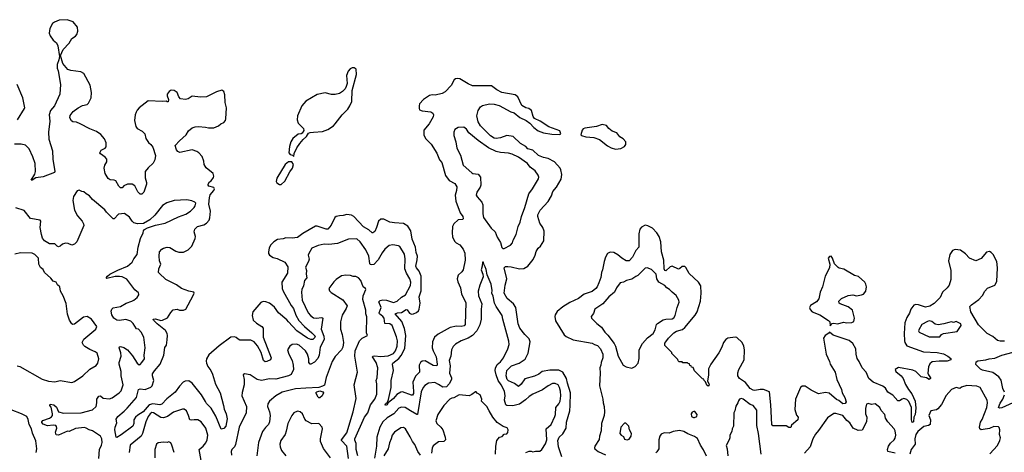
# Model space of a CAD drawing. Extents: x 2293878 to 2522763, y 823964 to 1006972.
# Tile 235 of 256: x 2334434 to 2345391, y 1000126 to 1004934. Entities that reach past the tile are written whole.
import ezdxf

# ---------------------------------------------------------------- set-up
doc = ezdxf.new("R2010")
doc.units = 0

msp = doc.modelspace()

# ---------------------------------------------------------------- linework, layer by layer
at = {"layer": '0CON20XD'}
for points in [[(2335375, 1003285), (2335383, 1003317), (2335405, 1003355), (2335404, 1003385), (2335386, 1003406), (2335333, 1003443), (2335328, 1003455), (2335340, 1003485), (2335384, 1003506), (2335398, 1003522), (2335398, 1003565), (2335379, 1003609), (2335337, 1003657), (2335290, 1003690), (2335215, 1003720), (2335107, 1003777), (2335065, 1003793), (2335025, 1003799), (2335010, 1003810), (2334993, 1003843), (2334995, 1003870), (2335031, 1003915), (2335085, 1003956), (2335135, 1003979), (2335185, 1003991), (2335200, 1004005), (2335231, 1004065), (2335234, 1004125), (2335217, 1004207), (2335147, 1004337), (2335115, 1004353), (2335002, 1004368), (2334971, 1004381), (2334916, 1004446), (2334888, 1004535), (2334919, 1004601), (2334986, 1004674), (2335016, 1004725), (2335055, 1004750), (2335071, 1004769), (2335080, 1004805), (2335079, 1004849), (2335031, 1004911), (2334964, 1004934), (2334875, 1004928), (2334823, 1004907), (2334800, 1004890), (2334768, 1004835), (2334762, 1004785), (2334773, 1004753), (2334808, 1004708), (2334845, 1004675), (2334860, 1004645), (2334877, 1004525), (2334871, 1004489), (2334850, 1004435), (2334852, 1004395), (2334862, 1004365), (2334889, 1004215), (2334882, 1004105), (2334822, 1003975), (2334776, 1003924), (2334763, 1003875), (2334770, 1003805), (2334756, 1003684), (2334757, 1003607), (2334798, 1003475), (2334803, 1003385), (2334824, 1003246), (2334820, 1003235), (2334695, 1003188), (2334615, 1003178), (2334575, 1003152), (2334562, 1003152), (2334603, 1003217), (2334610, 1003245), (2334605, 1003335), (2334581, 1003411), (2334538, 1003498), (2334498, 1003538), (2334451, 1003551), (2334375, 1003549)], [(2337485, 1003412), (2337489, 1003445), (2337520, 1003510), (2337552, 1003558), (2337588, 1003602), (2337625, 1003634), (2337649, 1003671), (2337665, 1003679), (2337705, 1003684), (2337805, 1003691), (2337862, 1003715), (2337926, 1003754), (2337946, 1003775), (2338022, 1003878), (2338085, 1003939), (2338109, 1003975), (2338131, 1004025), (2338134, 1004145), (2338182, 1004325), (2338177, 1004385), (2338158, 1004398), (2338135, 1004400), (2338112, 1004388), (2338090, 1004360), (2338070, 1004315), (2338077, 1004225), (2338069, 1004191), (2338056, 1004164), (2338025, 1004134), (2337993, 1004115), (2337945, 1004102), (2337905, 1004103), (2337835, 1004120), (2337745, 1004103), (2337620, 1004030), (2337574, 1003976), (2337525, 1003866), (2337521, 1003821), (2337534, 1003785), (2337591, 1003725), (2337598, 1003702), (2337579, 1003671), (2337566, 1003664), (2337535, 1003662), (2337475, 1003613), (2337451, 1003575), (2337438, 1003525), (2337430, 1003455), (2337445, 1003436), (2337469, 1003429), (2337485, 1003412)], [(2334409, 1003821), (2334488, 1003945), (2334491, 1003955), (2334469, 1004065), (2334405, 1004212)], [(2340367, 1003025), (2340409, 1003071), (2340459, 1003161), (2340467, 1003215), (2340458, 1003265), (2340448, 1003285), (2340385, 1003355), (2340315, 1003392), (2340265, 1003402), (2340207, 1003425), (2340145, 1003483), (2340090, 1003500), (2340065, 1003525), (2340009, 1003559), (2339925, 1003635), (2339854, 1003646), (2339785, 1003620), (2339735, 1003612), (2339715, 1003617), (2339675, 1003644), (2339564, 1003754), (2339535, 1003799), (2339521, 1003865), (2339537, 1003925), (2339564, 1003965), (2339585, 1003980), (2339615, 1003986), (2339665, 1003999), (2339715, 1003995), (2339770, 1003980), (2339899, 1003909), (2339937, 1003897), (2340001, 1003845), (2340072, 1003812), (2340113, 1003783), (2340155, 1003735), (2340205, 1003699), (2340265, 1003677), (2340355, 1003660), (2340443, 1003657), (2340458, 1003665), (2340445, 1003697), (2340323, 1003743), (2340225, 1003807), (2340165, 1003837), (2340148, 1003858), (2340129, 1003925), (2340102, 1003945), (2340065, 1003956), (2340021, 1003981), (2339976, 1004076), (2339947, 1004097), (2339800, 1004125), (2339745, 1004153), (2339685, 1004198), (2339475, 1004200), (2339425, 1004221), (2339334, 1004275), (2339305, 1004282), (2339285, 1004278), (2339271, 1004265), (2339237, 1004203), (2339169, 1004131), (2339135, 1004114), (2339056, 1004094), (2339025, 1004099), (2338995, 1004091), (2338927, 1004045), (2338885, 1003997), (2338879, 1003975), (2338879, 1003945), (2338885, 1003932), (2338915, 1003922), (2339009, 1003909), (2339032, 1003895), (2339040, 1003875), (2339036, 1003855), (2338990, 1003775), (2338931, 1003705), (2338931, 1003649), (2338955, 1003610), (2339012, 1003552), (2339075, 1003450), (2339106, 1003375), (2339132, 1003345), (2339172, 1003202), (2339215, 1003148), (2339276, 1003115), (2339298, 1003075), (2339297, 1003035), (2339279, 1002985), (2339288, 1002915), (2339335, 1002786), (2339366, 1002745), (2339371, 1002725), (2339365, 1002714), (2339315, 1002710), (2339265, 1002665), (2339251, 1002635), (2339247, 1002565), (2339252, 1002522), (2339273, 1002473), (2339292, 1002452), (2339331, 1002431), (2339368, 1002385), (2339388, 1002338), (2339391, 1002261), (2339368, 1002152), (2339355, 1002132), (2339314, 1002096), (2339304, 1002055), (2339310, 1002020), (2339340, 1001955), (2339352, 1001885), (2339400, 1001790), (2339393, 1001547), (2339379, 1001531), (2339348, 1001522), (2339295, 1001526), (2339226, 1001514), (2339092, 1001438), (2339051, 1001405), (2339028, 1001355), (2339026, 1001285), (2339034, 1001255), (2339070, 1001185), (2339080, 1001105), (2339075, 1001088), (2339035, 1001091), (2338945, 1001141), (2338915, 1001140), (2338895, 1001125), (2338879, 1001095), (2338882, 1001015), (2338839, 1000971), (2338809, 1000905), (2338817, 1000803), (2338815, 1000781), (2338805, 1000762), (2338795, 1000760), (2338696, 1000796), (2338675, 1000793), (2338633, 1000767), (2338595, 1000724), (2338535, 1000675), (2338524, 1000655), (2338506, 1000646), (2338501, 1000652), (2338507, 1000665), (2338528, 1000682), (2338539, 1000711), (2338568, 1000845), (2338570, 1000925), (2338593, 1001035), (2338582, 1001105), (2338588, 1001115), (2338652, 1001168), (2338678, 1001202), (2338719, 1001281), (2338730, 1001425), (2338718, 1001502), (2338688, 1001578), (2338613, 1001665), (2338639, 1001675), (2338685, 1001681), (2338735, 1001713), (2338745, 1001710), (2338773, 1001673), (2338795, 1001662), (2338815, 1001664), (2338851, 1001679), (2338871, 1001699), (2338881, 1001715), (2338892, 1001785), (2338879, 1001855), (2338901, 1001919), (2338902, 1002082), (2338879, 1002139), (2338850, 1002175), (2338842, 1002195), (2338859, 1002265), (2338860, 1002305), (2338845, 1002345), (2338840, 1002405), (2338802, 1002495), (2338787, 1002587), (2338755, 1002638), (2338705, 1002667), (2338605, 1002676), (2338555, 1002685), (2338485, 1002715), (2338453, 1002715), (2338428, 1002695), (2338406, 1002624), (2338385, 1002580), (2338365, 1002566), (2338355, 1002566), (2338318, 1002598), (2338261, 1002631), (2338151, 1002745), (2338125, 1002763), (2338075, 1002769), (2338035, 1002757), (2337995, 1002755), (2337955, 1002746), (2337940, 1002735), (2337901, 1002649), (2337865, 1002606), (2337845, 1002606), (2337745, 1002638), (2337725, 1002639), (2337584, 1002556), (2337525, 1002514), (2337465, 1002505), (2337395, 1002509), (2337365, 1002497), (2337305, 1002489), (2337264, 1002466), (2337225, 1002426), (2337209, 1002395), (2337203, 1002355), (2337204, 1002334), (2337214, 1002315), (2337255, 1002290), (2337298, 1002278), (2337385, 1002237), (2337417, 1002187), (2337416, 1002115), (2337352, 1002015), (2337354, 1001945), (2337367, 1001915), (2337456, 1001756), (2337481, 1001725), (2337509, 1001649), (2337540, 1001590), (2337602, 1001522), (2337687, 1001455), (2337721, 1001415), (2337715, 1001398), (2337695, 1001379), (2337675, 1001378), (2337639, 1001395), (2337518, 1001475), (2337425, 1001577), (2337409, 1001599), (2337315, 1001675), (2337270, 1001740), (2337249, 1001759), (2337214, 1001784), (2337175, 1001798), (2337145, 1001802), (2337119, 1001791), (2337030, 1001685), (2337023, 1001645), (2337034, 1001594), (2337071, 1001561), (2337130, 1001525), (2337144, 1001505), (2337144, 1001404), (2337234, 1001175), (2337225, 1001155), (2337185, 1001135), (2337165, 1001132), (2337149, 1001145), (2337120, 1001235), (2337079, 1001309), (2337045, 1001353), (2337005, 1001371), (2336885, 1001372), (2336864, 1001384), (2336845, 1001403), (2336825, 1001410), (2336785, 1001405), (2336655, 1001310), (2336540, 1001210), (2336515, 1001165), (2336510, 1001140), (2336512, 1001115), (2336529, 1001079), (2336562, 1001035), (2336581, 1000995), (2336612, 1000882), (2336665, 1000785), (2336702, 1000645), (2336708, 1000605), (2336733, 1000555), (2336745, 1000498), (2336727, 1000415), (2336705, 1000389), (2336675, 1000382), (2336617, 1000527), (2336566, 1000616), (2336515, 1000668), (2336502, 1000692), (2336459, 1000765), (2336355, 1000895), (2336315, 1000921), (2336275, 1000915), (2336255, 1000904), (2336211, 1000859), (2336163, 1000795), (2336070, 1000720), (2336015, 1000661), (2335995, 1000653), (2335915, 1000666), (2335877, 1000653), (2335809, 1000575), (2335750, 1000540), (2335724, 1000516), (2335706, 1000485), (2335704, 1000445), (2335694, 1000415), (2335565, 1000318), (2335515, 1000290), (2335508, 1000295), (2335493, 1000375), (2335496, 1000405), (2335516, 1000454), (2335509, 1000495), (2335528, 1000525), (2335597, 1000583), (2335632, 1000615), (2335735, 1000735), (2335756, 1000824), (2335775, 1000830), (2335831, 1000825), (2335895, 1000850), (2335909, 1000865), (2335927, 1000925), (2335912, 1000975), (2335913, 1000997), (2335935, 1001032), (2335998, 1001105), (2336039, 1001205), (2336051, 1001289), (2336067, 1001315), (2336077, 1001375), (2336080, 1001425), (2336076, 1001445), (2336058, 1001478), (2335964, 1001555), (2335923, 1001595), (2335921, 1001605), (2335945, 1001608), (2336005, 1001591), (2336025, 1001594), (2336081, 1001619), (2336115, 1001681), (2336142, 1001708), (2336185, 1001717), (2336213, 1001707), (2336256, 1001706), (2336285, 1001716), (2336365, 1001870), (2336376, 1001895), (2336373, 1001905), (2336316, 1001916), (2336235, 1001946), (2336178, 1001988), (2336061, 1002045), (2335988, 1002115), (2335980, 1002125), (2335982, 1002165), (2336004, 1002215), (2335990, 1002255), (2335986, 1002305), (2335992, 1002355), (2336017, 1002385), (2336035, 1002396), (2336075, 1002406), (2336105, 1002401), (2336172, 1002362), (2336205, 1002351), (2336259, 1002351), (2336308, 1002375), (2336350, 1002415), (2336388, 1002502), (2336390, 1002525), (2336375, 1002575), (2336384, 1002606), (2336414, 1002636), (2336485, 1002655), (2336515, 1002672), (2336542, 1002705), (2336550, 1002730), (2336557, 1002805), (2336540, 1002885), (2336545, 1002955), (2336553, 1002987), (2336595, 1003037), (2336601, 1003055), (2336595, 1003067), (2336540, 1003085), (2336531, 1003095), (2336531, 1003105), (2336545, 1003130), (2336566, 1003144), (2336591, 1003179), (2336595, 1003195), (2336588, 1003225), (2336509, 1003289), (2336488, 1003325), (2336485, 1003362), (2336465, 1003415), (2336427, 1003455), (2336405, 1003469), (2336355, 1003487), (2336215, 1003459), (2336195, 1003469), (2336178, 1003488), (2336166, 1003534), (2336212, 1003588), (2336286, 1003654), (2336313, 1003697), (2336355, 1003732), (2336388, 1003742), (2336425, 1003745), (2336501, 1003741), (2336535, 1003731), (2336595, 1003733), (2336646, 1003755), (2336672, 1003778), (2336705, 1003792), (2336724, 1003815), (2336729, 1003831), (2336735, 1003955), (2336720, 1004015), (2336717, 1004097), (2336706, 1004136), (2336685, 1004149), (2336625, 1004132), (2336512, 1004078), (2336445, 1004072), (2336355, 1004084), (2336308, 1004055), (2336278, 1004048), (2336225, 1004056), (2336205, 1004076), (2336185, 1004125), (2336155, 1004146), (2336121, 1004149), (2336099, 1004135), (2336076, 1004105), (2336076, 1004086), (2336090, 1004045), (2336085, 1004020), (2336075, 1004020), (2336065, 1004030), (2336025, 1004023), (2335865, 1004033), (2335765, 1003955), (2335742, 1003928), (2335732, 1003905), (2335719, 1003875), (2335712, 1003815), (2335725, 1003745), (2335743, 1003723), (2335796, 1003695), (2335826, 1003666), (2335838, 1003615), (2335868, 1003568), (2335895, 1003548), (2335916, 1003516), (2335944, 1003425), (2335939, 1003375), (2335921, 1003339), (2335863, 1003287), (2335832, 1003245), (2335829, 1003175), (2335846, 1003126), (2335847, 1003105), (2335815, 1003015), (2335795, 1002996), (2335775, 1002996), (2335750, 1003020), (2335715, 1003086), (2335685, 1003106), (2335634, 1003104), (2335594, 1003086), (2335575, 1003064), (2335558, 1003065), (2335537, 1003085), (2335505, 1003142), (2335485, 1003150), (2335443, 1003153), (2335419, 1003169), (2335385, 1003224), (2335375, 1003285)], [(2341065, 1003495), (2341125, 1003504), (2341165, 1003526), (2341180, 1003545), (2341179, 1003575), (2341150, 1003610), (2341112, 1003632), (2341078, 1003678), (2341028, 1003695), (2340991, 1003725), (2340966, 1003756), (2340915, 1003769), (2340855, 1003746), (2340722, 1003728), (2340705, 1003720), (2340693, 1003705), (2340678, 1003655), (2340686, 1003646), (2340735, 1003631), (2340825, 1003623), (2340885, 1003601), (2340975, 1003532), (2341015, 1003509), (2341065, 1003495)], [(2339811, 1002391), (2339825, 1002392), (2339895, 1002429), (2339918, 1002455), (2339926, 1002484), (2339959, 1002545), (2339981, 1002635), (2340005, 1002685), (2340017, 1002745), (2340054, 1002845), (2340100, 1003000), (2340142, 1003055), (2340208, 1003165), (2340212, 1003185), (2340205, 1003205), (2340172, 1003255), (2340116, 1003295), (2340084, 1003335), (2339984, 1003404), (2339915, 1003440), (2339875, 1003450), (2339786, 1003456), (2339738, 1003468), (2339650, 1003510), (2339535, 1003591), (2339434, 1003675), (2339405, 1003716), (2339375, 1003738), (2339315, 1003734), (2339276, 1003714), (2339264, 1003685), (2339264, 1003645), (2339287, 1003577), (2339300, 1003505), (2339338, 1003428), (2339368, 1003318), (2339465, 1003231), (2339476, 1003224), (2339535, 1003216), (2339564, 1003185), (2339566, 1003095), (2339558, 1003072), (2339521, 1003015), (2339514, 1002985), (2339524, 1002965), (2339576, 1002905), (2339590, 1002875), (2339587, 1002775), (2339597, 1002735), (2339682, 1002615), (2339726, 1002575), (2339747, 1002517), (2339786, 1002456), (2339800, 1002400), (2339811, 1002391)], [(2337325, 1003102), (2337345, 1003103), (2337385, 1003138), (2337439, 1003241), (2337470, 1003285), (2337480, 1003325), (2337463, 1003353), (2337425, 1003353), (2337387, 1003325), (2337295, 1003171), (2337290, 1003135), (2337295, 1003122), (2337325, 1003102)], [(2336201, 1002741), (2336285, 1002774), (2336334, 1002806), (2336376, 1002845), (2336388, 1002865), (2336393, 1002895), (2336385, 1002906), (2336351, 1002921), (2336295, 1002932), (2336154, 1002926), (2336071, 1002899), (2336025, 1002869), (2335939, 1002761), (2335881, 1002709), (2335812, 1002668), (2335745, 1002666), (2335705, 1002676), (2335685, 1002694), (2335658, 1002738), (2335599, 1002779), (2335535, 1002774), (2335485, 1002721), (2335475, 1002720), (2335400, 1002795), (2335382, 1002822), (2335246, 1002936), (2335212, 1002975), (2335175, 1002997), (2335150, 1003020), (2335125, 1003026), (2335095, 1003039), (2335075, 1003031), (2335035, 1002969), (2335025, 1002925), (2335044, 1002815), (2335078, 1002755), (2335128, 1002695), (2335144, 1002664), (2335147, 1002645), (2335069, 1002465), (2335045, 1002440), (2335015, 1002429), (2334975, 1002446), (2334945, 1002449), (2334912, 1002438), (2334885, 1002416), (2334865, 1002411), (2334853, 1002415), (2334825, 1002444), (2334765, 1002443), (2334710, 1002475), (2334688, 1002505), (2334677, 1002545), (2334664, 1002625), (2334668, 1002695), (2334662, 1002705), (2334555, 1002725), (2334484, 1002814), (2334392, 1002842)], [(2340468, 1000075), (2340430, 1000185), (2340424, 1000256), (2340438, 1000295), (2340478, 1000332), (2340517, 1000395), (2340521, 1000459), (2340555, 1000585), (2340562, 1000645), (2340564, 1000785), (2340529, 1000895), (2340521, 1000945), (2340478, 1001018), (2340435, 1001039), (2340335, 1001040), (2340247, 1001023), (2340211, 1000995), (2340165, 1000973), (2340056, 1000943), (2340015, 1000883), (2339985, 1000858), (2339940, 1000890), (2339875, 1000920), (2339860, 1000935), (2339848, 1000975), (2339855, 1001033), (2339907, 1001085), (2339994, 1001116), (2340061, 1001159), (2340091, 1001229), (2340116, 1001355), (2340105, 1001385), (2340055, 1001435), (2340000, 1001505), (2339981, 1001555), (2339954, 1001734), (2339929, 1001775), (2339858, 1001835), (2339826, 1001895), (2339836, 1001985), (2339854, 1002055), (2339827, 1002175), (2339840, 1002190), (2339865, 1002192), (2339905, 1002188), (2339995, 1002163), (2340045, 1002170), (2340089, 1002195), (2340150, 1002270), (2340172, 1002315), (2340182, 1002358), (2340205, 1002395), (2340229, 1002415), (2340267, 1002475), (2340272, 1002585), (2340255, 1002625), (2340223, 1002673), (2340202, 1002745), (2340202, 1002765), (2340225, 1002815), (2340316, 1002914), (2340351, 1002975), (2340367, 1003025)], [(2335314, 1000055), (2335321, 1000155), (2335344, 1000205), (2335351, 1000235), (2335348, 1000275), (2335334, 1000305), (2335245, 1000365), (2335206, 1000375), (2335175, 1000395), (2335155, 1000400), (2335055, 1000391), (2334985, 1000356), (2334965, 1000361), (2334865, 1000317), (2334840, 1000320), (2334832, 1000348), (2334848, 1000395), (2334845, 1000413), (2334835, 1000422), (2334807, 1000427), (2334745, 1000420), (2334695, 1000439), (2334679, 1000455), (2334679, 1000465), (2334692, 1000478), (2334765, 1000505), (2334790, 1000520), (2334800, 1000535), (2334801, 1000555), (2334786, 1000626), (2334768, 1000645), (2334768, 1000655), (2334775, 1000660), (2334815, 1000654), (2334845, 1000626), (2334866, 1000576), (2334921, 1000561), (2335117, 1000563), (2335245, 1000597), (2335285, 1000635), (2335293, 1000675), (2335292, 1000715), (2335315, 1000749), (2335335, 1000752), (2335365, 1000729), (2335435, 1000719), (2335465, 1000730), (2335540, 1000785), (2335562, 1000808), (2335586, 1000875), (2335565, 1000975), (2335564, 1001025), (2335542, 1001105), (2335542, 1001125), (2335565, 1001195), (2335560, 1001230), (2335541, 1001285), (2335545, 1001299), (2335555, 1001302), (2335595, 1001291), (2335635, 1001264), (2335689, 1001199), (2335742, 1001115), (2335765, 1001099), (2335775, 1001101), (2335795, 1001122), (2335822, 1001165), (2335819, 1001205), (2335829, 1001285), (2335817, 1001405), (2335785, 1001459), (2335755, 1001494), (2335735, 1001498), (2335698, 1001558), (2335672, 1001582), (2335615, 1001600), (2335545, 1001591), (2335515, 1001595), (2335483, 1001615), (2335459, 1001655), (2335454, 1001696), (2335460, 1001715), (2335475, 1001730), (2335555, 1001746), (2335618, 1001782), (2335683, 1001807), (2335706, 1001815), (2335742, 1001845), (2335760, 1001875), (2335760, 1001885), (2335755, 1001898), (2335715, 1001930), (2335625, 1002050), (2335575, 1002075), (2335545, 1002081), (2335495, 1002080), (2335405, 1002058), (2335398, 1002065), (2335411, 1002085), (2335436, 1002105), (2335525, 1002150), (2335635, 1002195), (2335685, 1002240), (2335703, 1002277), (2335741, 1002325), (2335751, 1002405), (2335779, 1002501), (2335809, 1002565), (2335813, 1002587), (2335825, 1002601), (2335855, 1002619), (2335945, 1002651), (2336055, 1002673), (2336201, 1002741)], [(2345395, 1001360), (2345345, 1001362), (2345315, 1001369), (2345265, 1001412), (2345200, 1001445), (2345105, 1001541), (2345017, 1001685), (2345007, 1001745), (2345025, 1001766), (2345107, 1001823), (2345150, 1001870), (2345176, 1001915), (2345205, 1001949), (2345286, 1001984), (2345307, 1002025), (2345317, 1002175), (2345309, 1002245), (2345266, 1002325), (2345245, 1002347), (2345225, 1002357), (2345195, 1002349), (2345132, 1002278), (2345075, 1002254), (2345005, 1002284), (2344961, 1002331), (2344905, 1002372), (2344845, 1002379), (2344815, 1002370), (2344786, 1002325), (2344770, 1002255), (2344797, 1002145), (2344796, 1002045), (2344776, 1001985), (2344755, 1001955), (2344705, 1001907), (2344679, 1001845), (2344610, 1001780), (2344562, 1001748), (2344515, 1001740), (2344435, 1001766), (2344405, 1001768), (2344385, 1001762), (2344351, 1001715), (2344335, 1001671), (2344306, 1001624), (2344286, 1001565), (2344278, 1001445), (2344280, 1001365), (2344285, 1001345), (2344308, 1001308), (2344493, 1001243), (2344645, 1001233), (2344715, 1001219), (2344762, 1001195), (2344795, 1001170), (2344797, 1001155), (2344755, 1001138), (2344665, 1001140), (2344589, 1001131), (2344562, 1001108), (2344546, 1001074), (2344542, 1001005), (2344546, 1000986), (2344570, 1000955), (2344570, 1000945), (2344555, 1000934), (2344524, 1000954), (2344465, 1000966), (2344405, 1001025), (2344375, 1001040), (2344215, 1001067), (2344176, 1001045), (2344184, 1001025), (2344243, 1000975), (2344266, 1000946), (2344291, 1000881), (2344324, 1000824), (2344362, 1000775), (2344400, 1000695), (2344406, 1000615), (2344400, 1000545), (2344383, 1000517), (2344379, 1000465), (2344365, 1000458), (2344360, 1000485), (2344360, 1000625), (2344329, 1000689), (2344305, 1000712), (2344275, 1000722), (2344255, 1000718), (2344225, 1000696), (2344205, 1000699), (2344151, 1000761), (2344095, 1000795), (2344069, 1000839), (2344039, 1000859), (2343933, 1000905), (2343885, 1000945), (2343853, 1001015), (2343809, 1001065), (2343778, 1001135), (2343755, 1001167), (2343741, 1001215), (2343740, 1001275), (2343705, 1001336), (2343665, 1001368), (2343486, 1001426), (2343445, 1001460), (2343440, 1001450), (2343398, 1001425), (2343380, 1001395), (2343409, 1001215), (2343446, 1001136), (2343455, 1001105), (2343508, 1001015), (2343528, 1000935), (2343578, 1000825), (2343588, 1000785), (2343615, 1000735), (2343630, 1000685), (2343621, 1000669), (2343595, 1000666), (2343551, 1000701), (2343525, 1000713), (2343444, 1000784), (2343401, 1000789), (2343325, 1000775), (2343241, 1000815), (2343175, 1000861), (2343141, 1000859), (2343122, 1000845), (2343069, 1000715), (2343060, 1000600), (2343080, 1000540), (2343096, 1000516), (2343092, 1000485), (2343022, 1000428), (2343015, 1000400), (2342995, 1000400), (2342965, 1000420), (2342815, 1000420), (2342804, 1000435), (2342792, 1000655), (2342777, 1000797), (2342712, 1000822), (2342675, 1000822), (2342615, 1000812), (2342595, 1000816), (2342565, 1000835), (2342510, 1000900), (2342446, 1000945), (2342426, 1000975), (2342425, 1001008), (2342437, 1001045), (2342498, 1001155), (2342501, 1001265), (2342494, 1001305), (2342475, 1001345), (2342415, 1001401), (2342395, 1001405), (2342315, 1001393), (2342291, 1001379), (2342265, 1001345), (2342247, 1001293), (2342215, 1001230), (2342124, 1001106), (2342098, 1001055), (2342099, 1000985), (2342090, 1000915), (2342105, 1000890), (2342107, 1000875), (2342095, 1000860), (2342082, 1000872), (2342068, 1000908), (2342052, 1000922), (2342048, 1000938), (2342032, 1000942), (2341942, 1001032), (2341928, 1001068), (2341912, 1001072), (2341908, 1001088), (2341892, 1001092), (2341888, 1001108), (2341872, 1001112), (2341865, 1001120), (2341815, 1001120), (2341805, 1001130), (2341772, 1001132), (2341762, 1001142), (2341758, 1001158), (2341692, 1001222), (2341690, 1001235), (2341613, 1001313), (2341615, 1001340), (2341624, 1001355), (2341655, 1001396), (2341715, 1001454), (2341745, 1001473), (2341809, 1001491), (2341838, 1001512), (2341952, 1001648), (2341975, 1001685), (2342010, 1001805), (2342018, 1001895), (2342014, 1001974), (2341987, 1002017), (2341885, 1002112), (2341848, 1002178), (2341835, 1002189), (2341805, 1002189), (2341782, 1002168), (2341765, 1002162), (2341695, 1002196), (2341673, 1002187), (2341625, 1002144), (2341613, 1002145), (2341605, 1002165), (2341602, 1002262), (2341575, 1002355), (2341569, 1002465), (2341549, 1002525), (2341526, 1002565), (2341478, 1002615), (2341425, 1002644), (2341395, 1002651), (2341355, 1002629), (2341334, 1002606), (2341324, 1002555), (2341326, 1002405), (2341291, 1002369), (2341255, 1002294), (2341218, 1002252), (2341185, 1002255), (2341135, 1002284), (2341091, 1002321), (2341045, 1002345), (2341005, 1002350), (2340977, 1002335), (2340954, 1002296), (2340938, 1002245), (2340921, 1002155), (2340908, 1002125), (2340900, 1002070), (2340881, 1002009), (2340861, 1001965), (2340845, 1001945), (2340805, 1001913), (2340715, 1001885), (2340654, 1001836), (2340555, 1001790), (2340479, 1001741), (2340415, 1001689), (2340395, 1001655), (2340391, 1001635), (2340396, 1001585), (2340493, 1001433), (2340515, 1001412), (2340595, 1001374), (2340805, 1001339), (2340832, 1001322), (2340865, 1001311), (2340897, 1001275), (2340922, 1001215), (2340923, 1001175), (2340905, 1001125), (2340903, 1001095), (2340892, 1001065), (2340894, 1001005), (2340887, 1000865), (2340925, 1000715), (2340928, 1000675), (2340940, 1000635), (2340943, 1000577), (2340937, 1000535), (2340908, 1000445), (2340905, 1000363), (2340886, 1000305), (2340883, 1000267), (2340834, 1000195), (2340831, 1000175), (2340836, 1000165), (2340873, 1000133), (2340955, 1000097)], [(2338196, 1000086), (2338179, 1000155), (2338180, 1000225), (2338165, 1000261), (2338165, 1000275), (2338273, 1000515), (2338310, 1000565), (2338338, 1000652), (2338386, 1000715), (2338408, 1000772), (2338408, 1000885), (2338402, 1000925), (2338412, 1000955), (2338419, 1001065), (2338400, 1001125), (2338360, 1001185), (2338366, 1001194), (2338383, 1001197), (2338455, 1001190), (2338535, 1001197), (2338595, 1001225), (2338618, 1001255), (2338635, 1001305), (2338637, 1001365), (2338629, 1001409), (2338581, 1001535), (2338555, 1001554), (2338498, 1001558), (2338491, 1001615), (2338476, 1001636), (2338440, 1001665), (2338436, 1001676), (2338456, 1001735), (2338431, 1001799), (2338446, 1001814), (2338475, 1001822), (2338518, 1001818), (2338595, 1001790), (2338636, 1001804), (2338685, 1001850), (2338726, 1001875), (2338782, 1001978), (2338786, 1002015), (2338775, 1002055), (2338738, 1002118), (2338720, 1002165), (2338725, 1002275), (2338715, 1002329), (2338663, 1002413), (2338651, 1002421), (2338585, 1002432), (2338545, 1002423), (2338496, 1002385), (2338467, 1002343), (2338425, 1002266), (2338375, 1002214), (2338348, 1002208), (2338335, 1002214), (2338329, 1002225), (2338318, 1002305), (2338287, 1002375), (2338225, 1002464), (2338185, 1002498), (2338095, 1002494), (2337972, 1002448), (2337875, 1002436), (2337822, 1002438), (2337755, 1002423), (2337685, 1002394), (2337651, 1002335), (2337646, 1002315), (2337654, 1002274), (2337650, 1002245), (2337615, 1002185), (2337627, 1002145), (2337624, 1002104), (2337630, 1002065), (2337603, 1002035), (2337592, 1001975), (2337575, 1001935), (2337570, 1001905), (2337578, 1001815), (2337644, 1001676), (2337669, 1001645), (2337705, 1001621), (2337733, 1001617), (2337795, 1001624), (2337806, 1001616), (2337790, 1001495), (2337819, 1001415), (2337821, 1001379), (2337778, 1001295), (2337766, 1001205), (2337751, 1001169), (2337715, 1001129), (2337675, 1001104), (2337665, 1001106), (2337651, 1001125), (2337652, 1001165), (2337636, 1001216), (2337614, 1001254), (2337545, 1001318), (2337515, 1001326), (2337465, 1001324), (2337440, 1001305), (2337414, 1001266), (2337428, 1001215), (2337465, 1001145), (2337477, 1001095), (2337480, 1001045), (2337455, 1000990), (2337425, 1000975), (2337285, 1000937), (2337215, 1000942), (2337127, 1000923), (2337077, 1000935), (2337000, 1000985), (2336935, 1000996), (2336922, 1000988), (2336932, 1000935), (2336931, 1000875), (2336910, 1000790), (2336908, 1000755), (2336959, 1000635), (2336954, 1000565), (2336876, 1000404), (2336837, 1000213), (2336823, 1000187), (2336795, 1000156), (2336787, 1000135), (2336792, 1000092)], [(2334405, 1001087), (2334435, 1001078), (2334685, 1000940), (2334755, 1000918), (2334825, 1000908), (2334885, 1000923), (2335015, 1000902), (2335045, 1000914), (2335136, 1000975), (2335215, 1001050), (2335285, 1001090), (2335304, 1001116), (2335314, 1001165), (2335295, 1001227), (2335275, 1001244), (2335215, 1001268), (2335161, 1001301), (2335145, 1001316), (2335131, 1001345), (2335148, 1001382), (2335283, 1001495), (2335292, 1001525), (2335235, 1001607), (2335185, 1001634), (2335145, 1001626), (2335045, 1001550), (2335025, 1001546), (2335014, 1001554), (2334988, 1001595), (2334965, 1001662), (2334950, 1001780), (2334917, 1001865), (2334888, 1001915), (2334880, 1001965), (2334855, 1001986), (2334841, 1002015), (2334808, 1002028), (2334782, 1002062), (2334710, 1002125), (2334696, 1002156), (2334665, 1002179), (2334647, 1002215), (2334644, 1002285), (2334603, 1002325), (2334575, 1002339), (2334445, 1002344), (2334381, 1002329)], [(2340068, 1000125), (2340105, 1000140), (2340125, 1000139), (2340145, 1000129), (2340175, 1000139), (2340221, 1000139), (2340244, 1000156), (2340285, 1000218), (2340301, 1000265), (2340294, 1000385), (2340350, 1000435), (2340390, 1000525), (2340396, 1000545), (2340399, 1000625), (2340435, 1000665), (2340449, 1000695), (2340458, 1000755), (2340453, 1000805), (2340442, 1000845), (2340425, 1000874), (2340395, 1000891), (2340365, 1000891), (2340314, 1000866), (2340251, 1000819), (2340145, 1000772), (2340103, 1000747), (2340062, 1000708), (2339995, 1000660), (2339922, 1000642), (2339855, 1000645), (2339844, 1000654), (2339829, 1000705), (2339837, 1000755), (2339828, 1000805), (2339793, 1000875), (2339758, 1000925), (2339735, 1000985), (2339726, 1001035), (2339729, 1001061), (2339748, 1001102), (2339785, 1001130), (2339820, 1001175), (2339866, 1001275), (2339880, 1001325), (2339879, 1001359), (2339809, 1001605), (2339802, 1001645), (2339735, 1001745), (2339719, 1001785), (2339705, 1001862), (2339688, 1001895), (2339691, 1001925), (2339680, 1001995), (2339638, 1002098), (2339626, 1002156), (2339616, 1002186), (2339598, 1002215), (2339597, 1002237), (2339583, 1002237), (2339580, 1002195), (2339569, 1002155), (2339590, 1002105), (2339593, 1002075), (2339556, 1001985), (2339536, 1001915), (2339539, 1001865), (2339576, 1001775), (2339569, 1001715), (2339568, 1001605), (2339555, 1001544), (2339520, 1001475), (2339475, 1001424), (2339425, 1001393), (2339349, 1001365), (2339285, 1001328), (2339258, 1001302), (2339241, 1001265), (2339231, 1001195), (2339212, 1001145), (2339226, 1001086), (2339218, 1001005), (2339241, 1000955), (2339239, 1000935), (2339215, 1000886), (2339185, 1000855), (2339145, 1000848), (2339095, 1000880), (2339055, 1000900), (2338985, 1000894), (2338942, 1000868), (2338923, 1000847), (2338902, 1000798), (2338863, 1000547), (2338855, 1000546), (2338785, 1000585), (2338725, 1000625), (2338685, 1000629), (2338655, 1000615), (2338597, 1000553), (2338525, 1000508), (2338475, 1000463), (2338443, 1000405), (2338408, 1000295), (2338406, 1000194), (2338381, 1000059)], [(2343455, 1001530), (2343474, 1001556), (2343495, 1001562), (2343536, 1001554), (2343605, 1001571), (2343635, 1001564), (2343695, 1001569), (2343715, 1001580), (2343725, 1001615), (2343701, 1001705), (2343655, 1001742), (2343564, 1001775), (2343554, 1001785), (2343551, 1001805), (2343579, 1001835), (2343655, 1001868), (2343705, 1001874), (2343745, 1001866), (2343802, 1001875), (2343825, 1001884), (2343851, 1001915), (2343859, 1001965), (2343852, 1001995), (2343839, 1002015), (2343768, 1002078), (2343725, 1002091), (2343605, 1002161), (2343555, 1002173), (2343541, 1002181), (2343501, 1002221), (2343479, 1002285), (2343465, 1002304), (2343445, 1002301), (2343433, 1002285), (2343449, 1002215), (2343446, 1002176), (2343399, 1002085), (2343370, 1001965), (2343342, 1001905), (2343328, 1001832), (2343302, 1001798), (2343234, 1001756), (2343223, 1001735), (2343231, 1001711), (2343255, 1001688), (2343340, 1001655), (2343435, 1001592), (2343448, 1001575), (2343455, 1001530)], [(2341245, 1001062), (2341285, 1001079), (2341316, 1001115), (2341328, 1001168), (2341328, 1001265), (2341366, 1001335), (2341422, 1001398), (2341485, 1001447), (2341505, 1001485), (2341520, 1001545), (2341532, 1001558), (2341595, 1001599), (2341626, 1001606), (2341695, 1001609), (2341715, 1001621), (2341729, 1001645), (2341751, 1001735), (2341774, 1001795), (2341771, 1001815), (2341739, 1001869), (2341694, 1001904), (2341666, 1001936), (2341635, 1001955), (2341615, 1001978), (2341548, 1002018), (2341523, 1002055), (2341516, 1002106), (2341465, 1002156), (2341417, 1002177), (2341395, 1002174), (2341315, 1002092), (2341292, 1002078), (2341245, 1002050), (2341186, 1002034), (2341155, 1002016), (2341115, 1002010), (2341075, 1001953), (2341052, 1001905), (2340990, 1001855), (2340922, 1001775), (2340836, 1001715), (2340820, 1001670), (2340794, 1001634), (2340797, 1001615), (2340856, 1001556), (2340910, 1001515), (2340945, 1001460), (2340979, 1001429), (2341049, 1001335), (2341064, 1001305), (2341094, 1001195), (2341151, 1001095), (2341185, 1001075), (2341245, 1001062)], [(2338094, 1000055), (2338075, 1000194), (2338016, 1000255), (2338014, 1000265), (2338075, 1000343), (2338145, 1000575), (2338180, 1000725), (2338158, 1000875), (2338194, 1001016), (2338164, 1001194), (2338166, 1001255), (2338214, 1001365), (2338246, 1001394), (2338303, 1001425), (2338294, 1001455), (2338297, 1001633), (2338286, 1001665), (2338286, 1001706), (2338253, 1001825), (2338258, 1001865), (2338286, 1001935), (2338282, 1001945), (2338256, 1001966), (2338230, 1002035), (2338205, 1002064), (2338175, 1002078), (2338145, 1002078), (2338115, 1002090), (2338065, 1002096), (2338015, 1002088), (2337957, 1002045), (2337930, 1002020), (2337873, 1001945), (2337882, 1001922), (2337902, 1001902), (2338031, 1001821), (2338077, 1001755), (2338069, 1001725), (2338022, 1001648), (2338004, 1001575), (2338003, 1001495), (2338024, 1001435), (2338039, 1001345), (2338031, 1001295), (2338015, 1001264), (2337945, 1001190), (2337912, 1001135), (2337845, 1000956), (2337825, 1000872), (2337805, 1000859), (2337763, 1000847), (2337620, 1000840)], [(2344555, 1001409), (2344675, 1001410), (2344691, 1001435), (2344713, 1001447), (2344865, 1001470), (2344910, 1001535), (2344908, 1001555), (2344855, 1001578), (2344825, 1001569), (2344805, 1001574), (2344775, 1001570), (2344718, 1001552), (2344655, 1001542), (2344621, 1001551), (2344585, 1001578), (2344555, 1001587), (2344535, 1001581), (2344474, 1001545), (2344439, 1001485), (2344436, 1001475), (2344445, 1001460), (2344555, 1001409)], [(2345332, 1000965), (2345265, 1001012), (2345148, 1001038), (2345125, 1001049), (2345073, 1001103), (2345079, 1001131), (2345096, 1001144), (2345185, 1001153), (2345224, 1001166), (2345285, 1001173), (2345364, 1001206), (2345544, 1001255)], [(2345392, 1000795), (2345374, 1000834), (2345356, 1000926), (2345332, 1000965)], [(2337620, 1000840), (2337505, 1000830), (2337355, 1000793), (2337286, 1000755), (2337214, 1000695), (2337194, 1000665), (2337193, 1000635), (2337214, 1000575), (2337220, 1000535), (2337213, 1000465), (2337203, 1000435), (2337168, 1000402), (2337137, 1000355), (2337092, 1000235), (2337074, 1000085)], [(2337765, 1000730), (2337755, 1000739), (2337731, 1000785), (2337741, 1000799), (2337775, 1000810), (2337808, 1000798), (2337815, 1000785), (2337801, 1000755), (2337775, 1000732), (2337765, 1000730)], [(2345232, 1000108), (2345317, 1000203), (2345342, 1000255), (2345348, 1000285), (2345336, 1000325), (2345341, 1000375), (2345335, 1000400), (2345325, 1000410), (2345275, 1000411), (2345225, 1000390), (2345155, 1000378), (2345135, 1000377), (2345120, 1000385), (2345116, 1000405), (2345125, 1000462), (2345145, 1000490), (2345198, 1000625), (2345206, 1000675), (2345202, 1000705), (2345123, 1000845), (2345085, 1000859), (2344975, 1000869), (2344915, 1000849), (2344895, 1000836), (2344855, 1000844), (2344805, 1000822), (2344745, 1000756), (2344692, 1000658), (2344652, 1000608), (2344635, 1000596), (2344574, 1000585), (2344553, 1000535), (2344570, 1000485), (2344565, 1000435), (2344547, 1000425), (2344495, 1000413), (2344430, 1000355), (2344408, 1000325), (2344397, 1000275), (2344399, 1000215), (2344354, 1000156), (2344339, 1000105)], [(2339731, 1000105), (2339732, 1000195), (2339743, 1000255), (2339775, 1000293), (2339805, 1000302), (2339824, 1000326), (2339855, 1000332), (2339868, 1000345), (2339870, 1000375), (2339859, 1000399), (2339815, 1000411), (2339748, 1000458), (2339698, 1000515), (2339658, 1000588), (2339633, 1000635), (2339574, 1000695), (2339576, 1000715), (2339558, 1000765), (2339525, 1000783), (2339515, 1000798), (2339505, 1000797), (2339465, 1000767), (2339435, 1000754), (2339325, 1000763), (2339265, 1000731), (2339245, 1000729), (2339220, 1000715), (2339155, 1000646), (2339088, 1000545), (2339064, 1000475), (2339076, 1000445), (2339122, 1000405), (2339144, 1000375), (2339169, 1000295), (2339171, 1000265), (2339155, 1000244), (2339095, 1000242), (2339035, 1000199), (2339025, 1000172), (2339018, 1000115)], [(2342686, 1000104), (2342657, 1000335), (2342638, 1000425), (2342636, 1000595), (2342597, 1000647), (2342565, 1000656), (2342485, 1000716), (2342465, 1000724), (2342444, 1000716), (2342432, 1000698), (2342426, 1000674), (2342402, 1000638), (2342392, 1000585), (2342382, 1000565), (2342378, 1000415), (2342362, 1000385), (2342358, 1000355), (2342336, 1000315), (2342337, 1000285), (2342331, 1000265), (2342295, 1000200), (2342309, 1000165), (2342316, 1000085)], [(2345487, 1000677), (2345365, 1000620), (2345337, 1000617), (2345325, 1000624), (2345345, 1000671), (2345375, 1000715), (2345392, 1000765)], [(2334619, 1000125), (2334624, 1000165), (2334615, 1000252), (2334577, 1000337), (2334565, 1000385), (2334541, 1000435), (2334530, 1000490), (2334515, 1000522), (2334455, 1000554), (2334338, 1000598)], [(2336452, 1000035), (2336430, 1000155), (2336477, 1000193), (2336505, 1000231), (2336520, 1000265), (2336529, 1000315), (2336505, 1000395), (2336455, 1000466), (2336415, 1000487), (2336375, 1000488), (2336345, 1000482), (2336327, 1000487), (2336314, 1000535), (2336291, 1000585), (2336265, 1000604), (2336245, 1000606), (2336145, 1000571), (2336081, 1000525), (2336035, 1000507), (2336005, 1000513), (2335925, 1000564), (2335905, 1000568), (2335885, 1000553), (2335865, 1000525), (2335837, 1000463), (2335802, 1000335), (2335785, 1000305), (2335664, 1000205), (2335654, 1000125)], [(2344176, 1000115), (2344094, 1000134), (2344092, 1000155), (2344103, 1000195), (2344125, 1000226), (2344165, 1000264), (2344177, 1000283), (2344185, 1000315), (2344175, 1000365), (2344165, 1000386), (2344095, 1000465), (2344070, 1000505), (2344062, 1000545), (2344020, 1000590), (2344005, 1000622), (2343955, 1000663), (2343915, 1000658), (2343875, 1000669), (2343859, 1000661), (2343847, 1000613), (2343848, 1000555), (2343861, 1000515), (2343858, 1000465), (2343810, 1000370), (2343765, 1000369), (2343710, 1000395), (2343672, 1000452), (2343639, 1000479), (2343594, 1000534), (2343515, 1000556), (2343495, 1000556), (2343425, 1000510), (2343325, 1000368), (2343291, 1000329), (2343262, 1000275), (2343230, 1000185), (2343168, 1000115)], [(2337892, 1000065), (2337815, 1000169), (2337780, 1000245), (2337781, 1000275), (2337804, 1000385), (2337802, 1000405), (2337765, 1000444), (2337685, 1000441), (2337621, 1000475), (2337606, 1000495), (2337582, 1000552), (2337555, 1000576), (2337525, 1000582), (2337485, 1000564), (2337463, 1000535), (2337418, 1000445), (2337401, 1000359), (2337387, 1000323), (2337339, 1000255), (2337331, 1000215), (2337333, 1000185), (2337346, 1000145), (2337397, 1000087)], [(2341933, 1000513), (2341945, 1000513), (2341970, 1000525), (2341974, 1000544), (2341948, 1000578), (2341935, 1000580), (2341917, 1000573), (2341908, 1000555), (2341910, 1000525), (2341933, 1000513)], [(2338894, 1000094), (2338866, 1000135), (2338832, 1000212), (2338806, 1000245), (2338778, 1000298), (2338729, 1000385), (2338705, 1000401), (2338675, 1000396), (2338605, 1000348), (2338581, 1000315), (2338570, 1000275), (2338548, 1000232), (2338535, 1000165), (2338486, 1000085)], [(2341195, 1000264), (2341215, 1000273), (2341238, 1000305), (2341242, 1000335), (2341222, 1000375), (2341213, 1000415), (2341179, 1000449), (2341165, 1000451), (2341123, 1000405), (2341113, 1000335), (2341126, 1000316), (2341152, 1000302), (2341165, 1000272), (2341195, 1000264)], [(2342076, 1000084), (2342045, 1000154), (2342009, 1000205), (2341978, 1000278), (2341943, 1000303), (2341870, 1000330), (2341825, 1000358), (2341775, 1000367), (2341705, 1000357), (2341663, 1000337), (2341605, 1000343), (2341574, 1000326), (2341558, 1000305), (2341548, 1000265), (2341547, 1000165), (2341525, 1000130), (2341515, 1000120)], [(2336153, 1000125), (2336129, 1000205), (2336115, 1000230), (2336095, 1000242), (2336075, 1000233), (2336035, 1000239), (2335975, 1000232), (2335955, 1000217), (2335939, 1000155), (2335938, 1000065)]]:
    msp.add_lwpolyline(points, dxfattribs=at)

doc.saveas('drawing.dxf')
